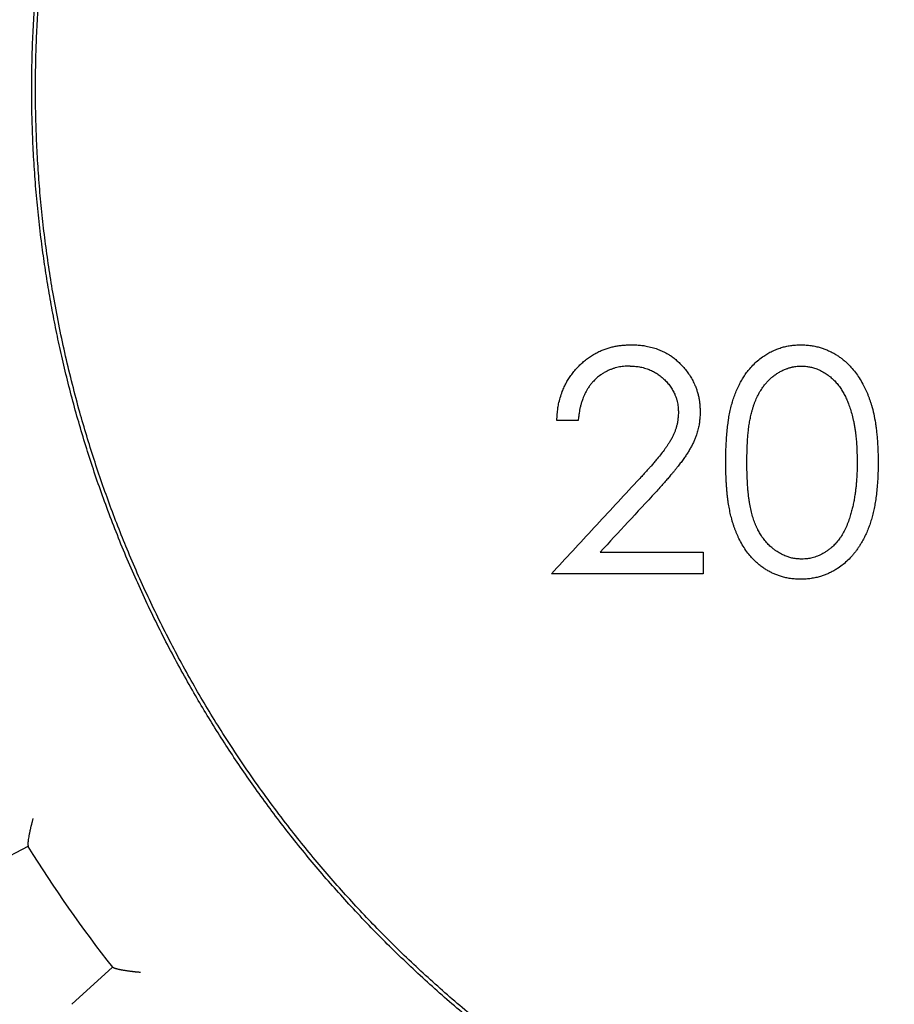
# Model space of a CAD drawing. Header units: millimetres. Extents: x 8 to 564, y 12 to 489.
# Tile 56 of 79: x 281 to 293, y 449 to 462. Entities that reach past the tile are written whole.
import ezdxf

# ---------------------------------------------------------------- set-up
doc = ezdxf.new("R2010")
doc.units = ezdxf.units.MM

msp = doc.modelspace()

# ---------------------------------------------------------------- linework, layer by layer
at = {"color": 7, "linetype": 'Continuous', "lineweight": 30}
for p, q in [((288.714, 457.15), (288.43, 457.15)), ((290.376, 455.398), (290.376, 455.111)), ((281.398, 451.483), (280.75, 451.142)), ((281.404, 451.489), (281.398, 451.483)), ((281.981, 449.386), (282.522, 449.878)), ((282.522, 449.878), (282.529, 449.881))]:
    msp.add_line(p, q, dxfattribs=at)
for radius, start, end in [(27.25, 91.5771, 88.4229), (18.996, 212.0445, 217.9555)]:
    msp.add_arc((297.5, 461.561), radius, start, end, dxfattribs=at)
for points, knots in [([(285.667, 450.718), (285.593, 450.8), (285.446, 450.962), (285.231, 451.212), (285.021, 451.466), (284.816, 451.724), (284.617, 451.987), (284.427, 452.248), (284.246, 452.508), (284.073, 452.766), (283.905, 453.028), (283.743, 453.292), (283.579, 453.571), (283.416, 453.862), (283.253, 454.168), (283.096, 454.478), (282.947, 454.791), (282.804, 455.106), (282.668, 455.425), (282.539, 455.747), (282.419, 456.066), (282.307, 456.382), (282.204, 456.695), (282.108, 457.01), (282.017, 457.327), (281.934, 457.646), (281.858, 457.96), (281.79, 458.269), (281.729, 458.574), (281.675, 458.88), (281.626, 459.187), (281.581, 459.506), (281.542, 459.838), (281.508, 460.183), (281.482, 460.529), (281.463, 460.875), (281.452, 461.222), (281.449, 461.568), (281.453, 461.915), (281.464, 462.256), (281.482, 462.591), (281.506, 462.919), (281.538, 463.247), (281.576, 463.574), (281.62, 463.901), (281.671, 464.22), (281.726, 464.532), (281.787, 464.837), (281.853, 465.14), (281.925, 465.442), (282.006, 465.754), (282.097, 466.077), (282.198, 466.408), (282.306, 466.738), (282.422, 467.064), (282.544, 467.389), (282.673, 467.71), (282.81, 468.029), (282.95, 468.34), (283.095, 468.642), (283.243, 468.936), (283.398, 469.227), (283.558, 469.515), (283.724, 469.8), (283.893, 470.075), (284.064, 470.342), (284.236, 470.601), (284.414, 470.855), (284.596, 471.107), (284.79, 471.364), (284.997, 471.627), (285.218, 471.895), (285.444, 472.158), (285.675, 472.416), (285.912, 472.669), (286.155, 472.916), (286.403, 473.159), (286.652, 473.392), (286.901, 473.616), (287.151, 473.831), (287.405, 474.04), (287.663, 474.245), (287.925, 474.444), (288.187, 474.634), (288.447, 474.816), (288.705, 474.988), (288.966, 475.156), (289.231, 475.319), (289.509, 475.482), (289.801, 475.646), (290.107, 475.809), (290.416, 475.965), (290.729, 476.115), (291.045, 476.258), (291.364, 476.394), (291.686, 476.523), (292.005, 476.643), (292.321, 476.754), (292.634, 476.857), (292.949, 476.954), (293.266, 477.044), (293.584, 477.128), (293.898, 477.203), (294.208, 477.271), (294.513, 477.332), (294.818, 477.387), (295.125, 477.436), (295.445, 477.48), (295.777, 477.52), (296.122, 477.553), (296.468, 477.579), (296.814, 477.598), (297.16, 477.609), (297.507, 477.613), (297.854, 477.609), (298.194, 477.598), (298.529, 477.58), (298.858, 477.555), (299.186, 477.524), (299.513, 477.486), (299.839, 477.441), (300.158, 477.391), (300.47, 477.335), (300.775, 477.275), (301.079, 477.208), (301.381, 477.136), (301.693, 477.055), (302.015, 476.965), (302.347, 476.863), (302.676, 476.755), (303.003, 476.64), (303.327, 476.518), (303.649, 476.388), (303.968, 476.252), (304.278, 476.111), (304.581, 475.966), (304.875, 475.818), (305.166, 475.664), (305.454, 475.503), (305.738, 475.337), (306.014, 475.169), (306.281, 474.998), (306.539, 474.825), (306.794, 474.648), (307.046, 474.466), (307.303, 474.271), (307.566, 474.064), (307.834, 473.844), (308.096, 473.618), (308.354, 473.386), (308.607, 473.149), (308.855, 472.906), (309.098, 472.659), (309.255, 472.489), (309.333, 472.405)], [0, 0, 0, 0, 0.006533, 0.013067, 0.0196, 0.026133, 0.032667, 0.0392, 0.04536, 0.05152, 0.05768, 0.06384, 0.07, 0.076875, 0.08375, 0.090625, 0.0975, 0.104375, 0.11125, 0.118125, 0.125, 0.131533, 0.138067, 0.1446, 0.151133, 0.157667, 0.1642, 0.17036, 0.17652, 0.18268, 0.18884, 0.195, 0.201875, 0.20875, 0.215625, 0.2225, 0.229375, 0.23625, 0.243125, 0.25, 0.256533, 0.263067, 0.2696, 0.276133, 0.282667, 0.2892, 0.29536, 0.30152, 0.30768, 0.31384, 0.32, 0.326875, 0.33375, 0.340625, 0.3475, 0.354375, 0.36125, 0.368125, 0.375, 0.381533, 0.388067, 0.3946, 0.401133, 0.407667, 0.4142, 0.42036, 0.42652, 0.43268, 0.43884, 0.445, 0.451875, 0.45875, 0.465625, 0.4725, 0.479375, 0.48625, 0.493125, 0.5, 0.506533, 0.513067, 0.5196, 0.526133, 0.532667, 0.5392, 0.54536, 0.55152, 0.55768, 0.56384, 0.57, 0.576875, 0.58375, 0.590625, 0.5975, 0.604375, 0.61125, 0.618125, 0.625, 0.631533, 0.638067, 0.6446, 0.651133, 0.657667, 0.6642, 0.67036, 0.67652, 0.68268, 0.68884, 0.695, 0.701875, 0.70875, 0.715625, 0.7225, 0.729375, 0.73625, 0.743125, 0.75, 0.756533, 0.763067, 0.7696, 0.776133, 0.782667, 0.7892, 0.79536, 0.80152, 0.80768, 0.81384, 0.82, 0.826875, 0.83375, 0.840625, 0.8475, 0.854375, 0.86125, 0.868125, 0.875, 0.881533, 0.888067, 0.8946, 0.901133, 0.907667, 0.9142, 0.92036, 0.92652, 0.93268, 0.93884, 0.945, 0.951875, 0.95875, 0.965625, 0.9725, 0.979375, 0.98625, 0.993125, 1, 1, 1, 1]), ([(286.186, 472.875), (286.264, 472.952), (286.42, 473.106), (286.659, 473.331), (286.903, 473.551), (287.151, 473.766), (287.404, 473.976), (287.676, 474.192), (287.969, 474.415), (288.283, 474.642), (288.602, 474.861), (288.914, 475.064), (289.22, 475.254), (289.518, 475.429), (289.819, 475.599), (290.124, 475.761), (290.432, 475.917), (290.744, 476.066), (291.059, 476.209), (291.371, 476.342), (291.681, 476.467), (291.988, 476.583), (292.298, 476.693), (292.61, 476.797), (292.923, 476.894), (293.258, 476.99), (293.613, 477.084), (293.99, 477.173), (294.368, 477.254), (294.735, 477.322), (295.09, 477.38), (295.432, 477.429), (295.775, 477.469), (296.119, 477.503), (296.464, 477.529), (296.809, 477.548), (297.154, 477.559), (297.494, 477.563), (297.828, 477.559), (298.157, 477.549), (298.485, 477.532), (298.812, 477.509), (299.139, 477.478), (299.485, 477.439), (299.849, 477.39), (300.231, 477.328), (300.612, 477.258), (300.977, 477.181), (301.327, 477.098), (301.662, 477.012), (301.994, 476.919), (302.325, 476.818), (302.653, 476.71), (302.979, 476.595), (303.303, 476.473), (303.618, 476.347), (303.925, 476.216), (304.225, 476.081), (304.521, 475.94), (304.815, 475.793), (305.106, 475.639), (305.41, 475.471), (305.728, 475.286), (306.057, 475.083), (306.382, 474.872), (306.69, 474.661), (306.981, 474.451), (307.258, 474.243), (307.529, 474.03), (307.796, 473.81), (308.058, 473.585), (308.315, 473.354), (308.568, 473.118), (308.81, 472.88), (309.044, 472.641), (309.269, 472.402), (309.489, 472.158), (309.704, 471.91), (309.914, 471.657), (310.131, 471.385), (310.353, 471.093), (310.58, 470.779), (310.799, 470.46), (311.003, 470.147), (311.192, 469.842), (311.368, 469.544), (311.537, 469.243), (311.7, 468.938), (311.856, 468.629), (312.005, 468.318), (312.148, 468.003), (312.281, 467.69), (312.406, 467.38), (312.522, 467.073), (312.632, 466.764), (312.735, 466.452), (312.833, 466.138), (312.929, 465.804), (313.022, 465.448), (313.112, 465.072), (313.192, 464.693), (313.261, 464.326), (313.319, 463.971), (313.367, 463.629), (313.408, 463.286), (313.442, 462.942), (313.468, 462.598), (313.486, 462.252), (313.498, 461.907), (313.501, 461.567), (313.498, 461.233), (313.488, 460.905), (313.471, 460.577), (313.447, 460.249), (313.417, 459.922), (313.378, 459.576), (313.328, 459.212), (313.267, 458.83), (313.196, 458.45), (313.119, 458.084), (313.037, 457.734), (312.951, 457.4), (312.857, 457.067), (312.756, 456.736), (312.649, 456.408), (312.534, 456.082), (312.412, 455.759), (312.285, 455.443), (312.154, 455.136), (312.019, 454.837), (311.878, 454.54), (311.731, 454.246), (311.578, 453.956), (311.409, 453.651), (311.224, 453.334), (311.021, 453.004), (310.81, 452.68), (310.599, 452.372), (310.39, 452.08), (310.182, 451.804), (309.968, 451.532), (309.749, 451.265), (309.523, 451.003), (309.293, 450.746), (309.057, 450.494), (308.895, 450.33), (308.814, 450.248)], [0, 0, 0, 0, 0.006533, 0.013067, 0.0196, 0.026133, 0.032667, 0.0392, 0.0469, 0.0546, 0.0623, 0.07, 0.076875, 0.08375, 0.090625, 0.0975, 0.104375, 0.11125, 0.118125, 0.125, 0.131533, 0.138067, 0.1446, 0.151133, 0.157667, 0.1642, 0.1719, 0.1796, 0.1873, 0.195, 0.201875, 0.20875, 0.215625, 0.2225, 0.229375, 0.23625, 0.243125, 0.25, 0.256533, 0.263067, 0.2696, 0.276133, 0.282667, 0.2892, 0.2969, 0.3046, 0.3123, 0.32, 0.326875, 0.33375, 0.340625, 0.3475, 0.354375, 0.36125, 0.368125, 0.375, 0.381533, 0.388067, 0.3946, 0.401133, 0.407667, 0.4142, 0.4219, 0.4296, 0.4373, 0.445, 0.451875, 0.45875, 0.465625, 0.4725, 0.479375, 0.48625, 0.493125, 0.5, 0.506533, 0.513067, 0.5196, 0.526133, 0.532667, 0.5392, 0.5469, 0.5546, 0.5623, 0.57, 0.576875, 0.58375, 0.590625, 0.5975, 0.604375, 0.61125, 0.618125, 0.625, 0.631533, 0.638067, 0.6446, 0.651133, 0.657667, 0.6642, 0.6719, 0.6796, 0.6873, 0.695, 0.701875, 0.70875, 0.715625, 0.7225, 0.729375, 0.73625, 0.743125, 0.75, 0.756533, 0.763067, 0.7696, 0.776133, 0.782667, 0.7892, 0.7969, 0.8046, 0.8123, 0.82, 0.826875, 0.83375, 0.840625, 0.8475, 0.854375, 0.86125, 0.868125, 0.875, 0.881533, 0.888067, 0.8946, 0.901133, 0.907667, 0.9142, 0.9219, 0.9296, 0.9373, 0.945, 0.951875, 0.95875, 0.965625, 0.9725, 0.979375, 0.98625, 0.993125, 1, 1, 1, 1]), ([(308.814, 450.248), (308.736, 450.171), (308.58, 450.017), (308.341, 449.792), (308.097, 449.572), (307.849, 449.357), (307.596, 449.147), (307.324, 448.931), (307.031, 448.708), (306.717, 448.481), (306.398, 448.262), (306.086, 448.058), (305.78, 447.869), (305.482, 447.694), (305.181, 447.524), (304.876, 447.362), (304.568, 447.206), (304.256, 447.056), (303.941, 446.914), (303.629, 446.78), (303.319, 446.656), (303.012, 446.54), (302.702, 446.43), (302.39, 446.326), (302.077, 446.229), (301.742, 446.133), (301.387, 446.039), (301.01, 445.95), (300.632, 445.869), (300.265, 445.801), (299.91, 445.743), (299.568, 445.694), (299.225, 445.653), (298.881, 445.62), (298.536, 445.594), (298.191, 445.575), (297.846, 445.564), (297.506, 445.56), (297.172, 445.564), (296.843, 445.574), (296.515, 445.591), (296.188, 445.614), (295.861, 445.645), (295.515, 445.684), (295.151, 445.733), (294.769, 445.795), (294.388, 445.865), (294.023, 445.942), (293.673, 446.025), (293.338, 446.111), (293.006, 446.204), (292.675, 446.305), (292.347, 446.413), (292.021, 446.528), (291.697, 446.649), (291.382, 446.776), (291.075, 446.907), (290.775, 447.042), (290.479, 447.183), (290.185, 447.33), (289.894, 447.483), (289.59, 447.652), (289.272, 447.837), (288.943, 448.04), (288.618, 448.251), (288.31, 448.462), (288.019, 448.672), (287.742, 448.88), (287.471, 449.093), (287.204, 449.313), (286.942, 449.538), (286.685, 449.769), (286.432, 450.005), (286.19, 450.243), (285.956, 450.482), (285.731, 450.721), (285.511, 450.965), (285.296, 451.213), (285.086, 451.466), (284.869, 451.738), (284.647, 452.03), (284.42, 452.344), (284.201, 452.663), (283.997, 452.976), (283.808, 453.281), (283.632, 453.579), (283.463, 453.88), (283.3, 454.185), (283.144, 454.494), (282.995, 454.805), (282.852, 455.12), (282.719, 455.433), (282.594, 455.743), (282.478, 456.05), (282.368, 456.359), (282.265, 456.671), (282.167, 456.985), (282.071, 457.319), (281.978, 457.675), (281.888, 458.051), (281.808, 458.43), (281.739, 458.797), (281.681, 459.151), (281.633, 459.494), (281.592, 459.837), (281.558, 460.181), (281.532, 460.525), (281.514, 460.87), (281.502, 461.216), (281.499, 461.556), (281.502, 461.89), (281.512, 462.218), (281.529, 462.546), (281.553, 462.874), (281.583, 463.201), (281.622, 463.546), (281.672, 463.911), (281.733, 464.293), (281.804, 464.673), (281.881, 465.039), (281.963, 465.388), (282.049, 465.723), (282.143, 466.056), (282.244, 466.386), (282.351, 466.715), (282.466, 467.041), (282.588, 467.364), (282.715, 467.68), (282.846, 467.987), (282.981, 468.286), (283.122, 468.583), (283.269, 468.877), (283.422, 469.167), (283.591, 469.471), (283.776, 469.789), (283.979, 470.119), (284.19, 470.443), (284.401, 470.751), (284.61, 471.043), (284.818, 471.319), (285.032, 471.591), (285.251, 471.858), (285.477, 472.12), (285.707, 472.377), (285.943, 472.629), (286.105, 472.793), (286.186, 472.875)], [0, 0, 0, 0, 0.006533, 0.013067, 0.0196, 0.026133, 0.032667, 0.0392, 0.0469, 0.0546, 0.0623, 0.07, 0.076875, 0.08375, 0.090625, 0.0975, 0.104375, 0.11125, 0.118125, 0.125, 0.131533, 0.138067, 0.1446, 0.151133, 0.157667, 0.1642, 0.1719, 0.1796, 0.1873, 0.195, 0.201875, 0.20875, 0.215625, 0.2225, 0.229375, 0.23625, 0.243125, 0.25, 0.256533, 0.263067, 0.2696, 0.276133, 0.282667, 0.2892, 0.2969, 0.3046, 0.3123, 0.32, 0.326875, 0.33375, 0.340625, 0.3475, 0.354375, 0.36125, 0.368125, 0.375, 0.381533, 0.388067, 0.3946, 0.401133, 0.407667, 0.4142, 0.4219, 0.4296, 0.4373, 0.445, 0.451875, 0.45875, 0.465625, 0.4725, 0.479375, 0.48625, 0.493125, 0.5, 0.506533, 0.513067, 0.5196, 0.526133, 0.532667, 0.5392, 0.5469, 0.5546, 0.5623, 0.57, 0.576875, 0.58375, 0.590625, 0.5975, 0.604375, 0.61125, 0.618125, 0.625, 0.631533, 0.638067, 0.6446, 0.651133, 0.657667, 0.6642, 0.6719, 0.6796, 0.6873, 0.695, 0.701875, 0.70875, 0.715625, 0.7225, 0.729375, 0.73625, 0.743125, 0.75, 0.756533, 0.763067, 0.7696, 0.776133, 0.782667, 0.7892, 0.7969, 0.8046, 0.8123, 0.82, 0.826875, 0.83375, 0.840625, 0.8475, 0.854375, 0.86125, 0.868125, 0.875, 0.881533, 0.888067, 0.8946, 0.901133, 0.907667, 0.9142, 0.9219, 0.9296, 0.9373, 0.945, 0.951875, 0.95875, 0.965625, 0.9725, 0.979375, 0.98625, 0.993125, 1, 1, 1, 1]), ([(309.333, 472.405), (309.407, 472.323), (309.554, 472.16), (309.769, 471.911), (309.979, 471.657), (310.184, 471.398), (310.383, 471.136), (310.573, 470.875), (310.754, 470.615), (310.927, 470.357), (311.095, 470.095), (311.257, 469.83), (311.421, 469.552), (311.584, 469.26), (311.747, 468.954), (311.904, 468.645), (312.053, 468.332), (312.196, 468.016), (312.332, 467.698), (312.461, 467.376), (312.581, 467.057), (312.693, 466.741), (312.796, 466.428), (312.892, 466.113), (312.983, 465.796), (313.066, 465.477), (313.142, 465.163), (313.21, 464.853), (313.271, 464.549), (313.325, 464.243), (313.374, 463.936), (313.419, 463.617), (313.458, 463.285), (313.492, 462.939), (313.518, 462.594), (313.537, 462.248), (313.548, 461.901), (313.551, 461.554), (313.547, 461.208), (313.536, 460.867), (313.518, 460.532), (313.494, 460.204), (313.462, 459.876), (313.424, 459.549), (313.38, 459.222), (313.329, 458.903), (313.274, 458.591), (313.213, 458.286), (313.147, 457.983), (313.075, 457.681), (312.994, 457.368), (312.903, 457.046), (312.802, 456.715), (312.694, 456.385), (312.578, 456.058), (312.456, 455.734), (312.327, 455.412), (312.19, 455.094), (312.05, 454.783), (311.905, 454.481), (311.757, 454.187), (311.602, 453.896), (311.442, 453.608), (311.276, 453.323), (311.107, 453.048), (310.936, 452.781), (310.764, 452.522), (310.586, 452.267), (310.404, 452.016), (310.21, 451.758), (310.003, 451.495), (309.782, 451.228), (309.556, 450.965), (309.325, 450.707), (309.088, 450.454), (308.845, 450.207), (308.597, 449.964), (308.348, 449.731), (308.099, 449.507), (307.849, 449.292), (307.595, 449.082), (307.337, 448.878), (307.075, 448.679), (306.813, 448.489), (306.553, 448.307), (306.295, 448.135), (306.034, 447.967), (305.769, 447.804), (305.491, 447.641), (305.199, 447.477), (304.893, 447.314), (304.584, 447.158), (304.271, 447.008), (303.955, 446.865), (303.636, 446.729), (303.314, 446.6), (302.995, 446.48), (302.679, 446.369), (302.366, 446.266), (302.051, 446.169), (301.734, 446.079), (301.416, 445.995), (301.102, 445.92), (300.792, 445.852), (300.487, 445.791), (300.182, 445.736), (299.875, 445.687), (299.555, 445.642), (299.223, 445.603), (298.878, 445.569), (298.532, 445.543), (298.186, 445.525), (297.84, 445.514), (297.493, 445.51), (297.146, 445.514), (296.806, 445.525), (296.471, 445.543), (296.142, 445.568), (295.814, 445.599), (295.487, 445.637), (295.161, 445.682), (294.842, 445.732), (294.53, 445.788), (294.225, 445.848), (293.921, 445.914), (293.619, 445.987), (293.307, 446.068), (292.985, 446.158), (292.653, 446.259), (292.324, 446.368), (291.997, 446.483), (291.673, 446.605), (291.351, 446.735), (291.032, 446.871), (290.722, 447.012), (290.419, 447.156), (290.125, 447.305), (289.834, 447.459), (289.546, 447.619), (289.262, 447.786), (288.986, 447.954), (288.719, 448.125), (288.461, 448.298), (288.206, 448.475), (287.954, 448.657), (287.697, 448.852), (287.434, 449.059), (287.166, 449.279), (286.904, 449.505), (286.646, 449.737), (286.393, 449.974), (286.145, 450.217), (285.902, 450.464), (285.745, 450.634), (285.667, 450.718)], [0, 0, 0, 0, 0.006533, 0.013067, 0.0196, 0.026133, 0.032667, 0.0392, 0.04536, 0.05152, 0.05768, 0.06384, 0.07, 0.076875, 0.08375, 0.090625, 0.0975, 0.104375, 0.11125, 0.118125, 0.125, 0.131533, 0.138067, 0.1446, 0.151133, 0.157667, 0.1642, 0.17036, 0.17652, 0.18268, 0.18884, 0.195, 0.201875, 0.20875, 0.215625, 0.2225, 0.229375, 0.23625, 0.243125, 0.25, 0.256533, 0.263067, 0.2696, 0.276133, 0.282667, 0.2892, 0.29536, 0.30152, 0.30768, 0.31384, 0.32, 0.326875, 0.33375, 0.340625, 0.3475, 0.354375, 0.36125, 0.368125, 0.375, 0.381533, 0.388067, 0.3946, 0.401133, 0.407667, 0.4142, 0.42036, 0.42652, 0.43268, 0.43884, 0.445, 0.451875, 0.45875, 0.465625, 0.4725, 0.479375, 0.48625, 0.493125, 0.5, 0.506533, 0.513067, 0.5196, 0.526133, 0.532667, 0.5392, 0.54536, 0.55152, 0.55768, 0.56384, 0.57, 0.576875, 0.58375, 0.590625, 0.5975, 0.604375, 0.61125, 0.618125, 0.625, 0.631533, 0.638067, 0.6446, 0.651133, 0.657667, 0.6642, 0.67036, 0.67652, 0.68268, 0.68884, 0.695, 0.701875, 0.70875, 0.715625, 0.7225, 0.729375, 0.73625, 0.743125, 0.75, 0.756533, 0.763067, 0.7696, 0.776133, 0.782667, 0.7892, 0.79536, 0.80152, 0.80768, 0.81384, 0.82, 0.826875, 0.83375, 0.840625, 0.8475, 0.854375, 0.86125, 0.868125, 0.875, 0.881533, 0.888067, 0.8946, 0.901133, 0.907667, 0.9142, 0.92036, 0.92652, 0.93268, 0.93884, 0.945, 0.951875, 0.95875, 0.965625, 0.9725, 0.979375, 0.98625, 0.993125, 1, 1, 1, 1]), ([(288.43, 457.15), (288.43, 457.165), (288.432, 457.193), (288.435, 457.234), (288.439, 457.271), (288.443, 457.305), (288.447, 457.337), (288.457, 457.386), (288.474, 457.452), (288.499, 457.528), (288.527, 457.595), (288.556, 457.653), (288.59, 457.709), (288.627, 457.762), (288.668, 457.814), (288.713, 457.864), (288.761, 457.91), (288.811, 457.953), (288.864, 457.992), (288.919, 458.027), (288.975, 458.058), (289.031, 458.083), (289.086, 458.104), (289.139, 458.12), (289.192, 458.133), (289.245, 458.143), (289.299, 458.149), (289.357, 458.154), (289.397, 458.155), (289.419, 458.156)], [0, 0, 0, 0, 0.028187, 0.054112, 0.077784, 0.099215, 0.118422, 0.139478, 0.193965, 0.249473, 0.29092, 0.332198, 0.373501, 0.415026, 0.456964, 0.499502, 0.542399, 0.584553, 0.626149, 0.667378, 0.708438, 0.749528, 0.784437, 0.819837, 0.855861, 0.889152, 0.9221, 0.95903, 1, 1, 1, 1]), ([(289.419, 458.156), (289.432, 458.155), (289.456, 458.155), (289.492, 458.153), (289.526, 458.151), (289.557, 458.148), (289.587, 458.144), (289.633, 458.136), (289.694, 458.122), (289.758, 458.102), (289.809, 458.082), (289.85, 458.063), (289.89, 458.042), (289.932, 458.017), (289.976, 457.986), (290.023, 457.949), (290.069, 457.905), (290.116, 457.855), (290.162, 457.799), (290.202, 457.74), (290.237, 457.68), (290.264, 457.622), (290.285, 457.569), (290.301, 457.521), (290.313, 457.471), (290.323, 457.421), (290.329, 457.372), (290.333, 457.32), (290.334, 457.286), (290.335, 457.268)], [0, 0, 0, 0, 0.027009, 0.05227, 0.075796, 0.097601, 0.117705, 0.140451, 0.196559, 0.2491, 0.281088, 0.312695, 0.344008, 0.375116, 0.416427, 0.457754, 0.499315, 0.551104, 0.601701, 0.651391, 0.700477, 0.74927, 0.784809, 0.820354, 0.85604, 0.892001, 0.927029, 0.961797, 1, 1, 1, 1]), ([(290.674, 456.595), (290.675, 456.635), (290.676, 456.711), (290.68, 456.821), (290.686, 456.924), (290.694, 457.021), (290.703, 457.097), (290.711, 457.155), (290.718, 457.198), (290.726, 457.239), (290.734, 457.28), (290.743, 457.319), (290.753, 457.357), (290.767, 457.407), (290.787, 457.468), (290.815, 457.539), (290.846, 457.608), (290.88, 457.672), (290.915, 457.731), (290.952, 457.786), (290.997, 457.843), (291.05, 457.9), (291.112, 457.957), (291.174, 458.003), (291.234, 458.041), (291.292, 458.071), (291.352, 458.097), (291.412, 458.118), (291.473, 458.135), (291.536, 458.146), (291.603, 458.153), (291.649, 458.155), (291.672, 458.156)], [0, 0, 0, 0, 0.056399, 0.109427, 0.15911, 0.20548, 0.248577, 0.269654, 0.290279, 0.310457, 0.330198, 0.349509, 0.3684, 0.387603, 0.423651, 0.460504, 0.498277, 0.531982, 0.564756, 0.596713, 0.627977, 0.668808, 0.708974, 0.748825, 0.780462, 0.811748, 0.842854, 0.873954, 0.903349, 0.934049, 0.966218, 1, 1, 1, 1]), ([(291.672, 458.156), (291.696, 458.155), (291.742, 458.153), (291.809, 458.146), (291.872, 458.135), (291.929, 458.12), (291.981, 458.103), (292.03, 458.083), (292.077, 458.061), (292.124, 458.036), (292.168, 458.008), (292.209, 457.979), (292.248, 457.948), (292.286, 457.915), (292.322, 457.879), (292.365, 457.832), (292.413, 457.771), (292.463, 457.695), (292.5, 457.63), (292.526, 457.578), (292.543, 457.542), (292.558, 457.506), (292.573, 457.468), (292.587, 457.43), (292.6, 457.391), (292.62, 457.327), (292.644, 457.235), (292.66, 457.146), (292.67, 457.085), (292.674, 457.054), (292.678, 457.022), (292.681, 456.988), (292.685, 456.954), (292.688, 456.919), (292.691, 456.884), (292.694, 456.833), (292.697, 456.766), (292.7, 456.682), (292.701, 456.625), (292.701, 456.595)], [0, 0, 0, 0, 0.033741, 0.065768, 0.096216, 0.125244, 0.150273, 0.175234, 0.200213, 0.225298, 0.250574, 0.274192, 0.297947, 0.321915, 0.346168, 0.370778, 0.412761, 0.456215, 0.501402, 0.519995, 0.538777, 0.557762, 0.576966, 0.596404, 0.616089, 0.636037, 0.692335, 0.750962, 0.765621, 0.780688, 0.796167, 0.812059, 0.828366, 0.845092, 0.862238, 0.879807, 0.917992, 0.958052, 1, 1, 1, 1]), ([(289.403, 457.873), (289.388, 457.872), (289.359, 457.872), (289.318, 457.869), (289.281, 457.864), (289.244, 457.857), (289.206, 457.848), (289.169, 457.836), (289.13, 457.821), (289.09, 457.802), (289.05, 457.78), (289.006, 457.751), (288.957, 457.712), (288.913, 457.668), (288.878, 457.626), (288.851, 457.59), (288.823, 457.544), (288.794, 457.489), (288.771, 457.43), (288.754, 457.378), (288.742, 457.334), (288.733, 457.291), (288.726, 457.249), (288.72, 457.202), (288.716, 457.169), (288.714, 457.15)], [0, 0, 0, 0, 0.040933, 0.077637, 0.110186, 0.14291, 0.17873, 0.214479, 0.250281, 0.29116, 0.332022, 0.373099, 0.435604, 0.499858, 0.54085, 0.581855, 0.623069, 0.685689, 0.749841, 0.792043, 0.83355, 0.874452, 0.908534, 0.950371, 1, 1, 1, 1]), ([(289.403, 457.873), (289.416, 457.872), (289.442, 457.872), (289.478, 457.869), (289.512, 457.866), (289.545, 457.86), (289.578, 457.852), (289.612, 457.842), (289.653, 457.828), (289.7, 457.807), (289.754, 457.777), (289.804, 457.741), (289.853, 457.7), (289.897, 457.655), (289.93, 457.614), (289.953, 457.58), (289.969, 457.554), (289.984, 457.528), (289.998, 457.497), (290.012, 457.462), (290.025, 457.423), (290.035, 457.385), (290.041, 457.347), (290.044, 457.306), (290.045, 457.277), (290.046, 457.261)], [0, 0, 0, 0, 0.041399, 0.078346, 0.110899, 0.14358, 0.179397, 0.214985, 0.250448, 0.311377, 0.372937, 0.435741, 0.500368, 0.565381, 0.628272, 0.659125, 0.689686, 0.72004, 0.750274, 0.793153, 0.834795, 0.875417, 0.910656, 0.952141, 1, 1, 1, 1]), ([(290.956, 456.589), (290.956, 456.622), (290.957, 456.686), (290.959, 456.777), (290.963, 456.849), (290.966, 456.903), (290.969, 456.939), (290.972, 456.975), (290.976, 457.015), (290.982, 457.067), (290.992, 457.129), (291.005, 457.198), (291.017, 457.25), (291.027, 457.286), (291.033, 457.306), (291.039, 457.326), (291.045, 457.346), (291.052, 457.365), (291.059, 457.384), (291.073, 457.42), (291.095, 457.47), (291.129, 457.533), (291.164, 457.587), (291.198, 457.632), (291.231, 457.669), (291.266, 457.703), (291.303, 457.736), (291.344, 457.766), (291.388, 457.793), (291.434, 457.817), (291.471, 457.833), (291.498, 457.842), (291.515, 457.848), (291.531, 457.853), (291.548, 457.857), (291.564, 457.861), (291.583, 457.865), (291.609, 457.868), (291.643, 457.871), (291.668, 457.872), (291.682, 457.873)], [0, 0, 0, 0, 0.059564, 0.115259, 0.167104, 0.190217, 0.212481, 0.2339, 0.256251, 0.284164, 0.328935, 0.371576, 0.41216, 0.42538, 0.438379, 0.451162, 0.463733, 0.476096, 0.488256, 0.500217, 0.545386, 0.588778, 0.630658, 0.661257, 0.691306, 0.720948, 0.750331, 0.781798, 0.813001, 0.844129, 0.875372, 0.886348, 0.897072, 0.907553, 0.917801, 0.927828, 0.937645, 0.953801, 0.974576, 1, 1, 1, 1]), ([(291.682, 457.873), (291.695, 457.872), (291.718, 457.871), (291.749, 457.868), (291.776, 457.865), (291.802, 457.86), (291.829, 457.854), (291.857, 457.845), (291.887, 457.834), (291.918, 457.821), (291.95, 457.805), (291.98, 457.789), (292.01, 457.77), (292.038, 457.75), (292.073, 457.723), (292.113, 457.687), (292.156, 457.639), (292.188, 457.597), (292.212, 457.561), (292.228, 457.536), (292.243, 457.509), (292.258, 457.481), (292.272, 457.452), (292.286, 457.422), (292.305, 457.377), (292.327, 457.316), (292.351, 457.238), (292.369, 457.166), (292.381, 457.104), (292.39, 457.051), (292.398, 457.001), (292.405, 456.941), (292.412, 456.871), (292.417, 456.783), (292.421, 456.688), (292.422, 456.623), (292.423, 456.589)], [0, 0, 0, 0, 0.022537, 0.041636, 0.057318, 0.072217, 0.089511, 0.107699, 0.126831, 0.147915, 0.16893, 0.189934, 0.210986, 0.232142, 0.25346, 0.291115, 0.33004, 0.370583, 0.388536, 0.406866, 0.425593, 0.444736, 0.464314, 0.484344, 0.504842, 0.552703, 0.602506, 0.654417, 0.686056, 0.718505, 0.75179, 0.778203, 0.827922, 0.881436, 0.938784, 1, 1, 1, 1]), ([(290.046, 457.261), (290.046, 457.248), (290.045, 457.224), (290.042, 457.191), (290.039, 457.161), (290.035, 457.133), (290.03, 457.109), (290.025, 457.087), (290.02, 457.067), (290.014, 457.047), (290.008, 457.028), (290.001, 457.009), (289.992, 456.983), (289.977, 456.95), (289.956, 456.909), (289.937, 456.876), (289.921, 456.851), (289.911, 456.836), (289.901, 456.82), (289.89, 456.804), (289.878, 456.788), (289.867, 456.771), (289.843, 456.738), (289.805, 456.689), (289.764, 456.639), (289.733, 456.602), (289.714, 456.58), (289.696, 456.559), (289.679, 456.54), (289.658, 456.516), (289.629, 456.484), (289.59, 456.441), (289.544, 456.391), (289.511, 456.356), (289.494, 456.337)], [0, 0, 0, 0, 0.034002, 0.064599, 0.091816, 0.115688, 0.140677, 0.159052, 0.177443, 0.195864, 0.214327, 0.232845, 0.251431, 0.289331, 0.330985, 0.376533, 0.392767, 0.409459, 0.426611, 0.444227, 0.462308, 0.480858, 0.499878, 0.572252, 0.65011, 0.675722, 0.701882, 0.728591, 0.753455, 0.770918, 0.815851, 0.869008, 0.93039, 1, 1, 1, 1]), ([(290.335, 457.268), (290.335, 457.255), (290.334, 457.232), (290.332, 457.199), (290.33, 457.169), (290.327, 457.142), (290.324, 457.117), (290.318, 457.078), (290.306, 457.025), (290.289, 456.965), (290.27, 456.912), (290.25, 456.867), (290.228, 456.82), (290.202, 456.774), (290.174, 456.726), (290.148, 456.687), (290.126, 456.655), (290.108, 456.63), (290.09, 456.605), (290.071, 456.579), (290.051, 456.553), (290.029, 456.525), (290.005, 456.495), (289.979, 456.463), (289.955, 456.434), (289.927, 456.401), (289.892, 456.361), (289.847, 456.31), (289.797, 456.254), (289.762, 456.215), (289.744, 456.195)], [0, 0, 0, 0, 0.029149, 0.055632, 0.079455, 0.100628, 0.119162, 0.139787, 0.194168, 0.249881, 0.28807, 0.327521, 0.368337, 0.410614, 0.454435, 0.499878, 0.523613, 0.547891, 0.572716, 0.598091, 0.624019, 0.650502, 0.682431, 0.71514, 0.748632, 0.773118, 0.820962, 0.874721, 0.9344, 1, 1, 1, 1]), ([(291.672, 455.037), (291.649, 455.037), (291.603, 455.039), (291.537, 455.046), (291.474, 455.057), (291.418, 455.072), (291.366, 455.09), (291.317, 455.109), (291.271, 455.132), (291.225, 455.157), (291.178, 455.186), (291.131, 455.221), (291.083, 455.261), (291.038, 455.305), (290.991, 455.358), (290.942, 455.422), (290.893, 455.498), (290.858, 455.563), (290.834, 455.614), (290.819, 455.649), (290.804, 455.685), (290.79, 455.722), (290.778, 455.76), (290.765, 455.799), (290.751, 455.851), (290.735, 455.916), (290.719, 455.995), (290.709, 456.057), (290.703, 456.1), (290.7, 456.123), (290.697, 456.147), (290.695, 456.171), (290.692, 456.196), (290.689, 456.233), (290.685, 456.283), (290.68, 456.364), (290.676, 456.469), (290.675, 456.552), (290.674, 456.595)], [0, 0, 0, 0, 0.033926, 0.065998, 0.096351, 0.125145, 0.15027, 0.175241, 0.200146, 0.225075, 0.250117, 0.279707, 0.309498, 0.339642, 0.370286, 0.412158, 0.455475, 0.500515, 0.518523, 0.536826, 0.55544, 0.57438, 0.593661, 0.613296, 0.6333, 0.670968, 0.709986, 0.750417, 0.761393, 0.772592, 0.784015, 0.795665, 0.80754, 0.819644, 0.849076, 0.879785, 0.937823, 1, 1, 1, 1]), ([(291.682, 455.305), (291.672, 455.306), (291.651, 455.307), (291.623, 455.309), (291.599, 455.312), (291.576, 455.315), (291.553, 455.32), (291.528, 455.326), (291.503, 455.334), (291.476, 455.344), (291.447, 455.356), (291.417, 455.371), (291.387, 455.387), (291.357, 455.406), (291.328, 455.426), (291.291, 455.453), (291.25, 455.49), (291.205, 455.538), (291.166, 455.589), (291.132, 455.641), (291.11, 455.68), (291.096, 455.708), (291.089, 455.723), (291.082, 455.738), (291.075, 455.753), (291.069, 455.769), (291.055, 455.802), (291.036, 455.856), (291.015, 455.933), (291.001, 456.001), (290.991, 456.057), (290.984, 456.101), (290.978, 456.145), (290.974, 456.187), (290.969, 456.24), (290.964, 456.308), (290.96, 456.396), (290.957, 456.491), (290.956, 456.556), (290.956, 456.589)], [0, 0, 0, 0, 0.019804, 0.036976, 0.051526, 0.063468, 0.078905, 0.094574, 0.110515, 0.126767, 0.146935, 0.167375, 0.188143, 0.209292, 0.230873, 0.252933, 0.291794, 0.331443, 0.372252, 0.407682, 0.444356, 0.454189, 0.464121, 0.474155, 0.484294, 0.494541, 0.504897, 0.549637, 0.597954, 0.65005, 0.67597, 0.70278, 0.730493, 0.75728, 0.778273, 0.827902, 0.881383, 0.938742, 1, 1, 1, 1]), ([(292.701, 456.595), (292.701, 456.556), (292.7, 456.48), (292.695, 456.369), (292.688, 456.266), (292.678, 456.169), (292.668, 456.094), (292.659, 456.038), (292.652, 455.999), (292.644, 455.961), (292.635, 455.924), (292.626, 455.887), (292.616, 455.851), (292.606, 455.816), (292.591, 455.769), (292.57, 455.711), (292.542, 455.644), (292.514, 455.587), (292.487, 455.538), (292.464, 455.498), (292.439, 455.459), (292.413, 455.422), (292.386, 455.387), (292.35, 455.343), (292.301, 455.291), (292.238, 455.235), (292.179, 455.192), (292.125, 455.158), (292.079, 455.133), (292.031, 455.11), (291.983, 455.091), (291.931, 455.073), (291.873, 455.058), (291.809, 455.047), (291.742, 455.039), (291.696, 455.037), (291.672, 455.037)], [0, 0, 0, 0, 0.056095, 0.108898, 0.158442, 0.20477, 0.24793, 0.266982, 0.285763, 0.304279, 0.322539, 0.34055, 0.35832, 0.375857, 0.393171, 0.428761, 0.463499, 0.49748, 0.520223, 0.542517, 0.564393, 0.585881, 0.607014, 0.627828, 0.668636, 0.708622, 0.748117, 0.773757, 0.799032, 0.824025, 0.848822, 0.873511, 0.903128, 0.933978, 0.966222, 1, 1, 1, 1]), ([(292.423, 456.589), (292.422, 456.566), (292.422, 456.521), (292.42, 456.455), (292.416, 456.391), (292.412, 456.33), (292.407, 456.272), (292.4, 456.214), (292.391, 456.152), (292.381, 456.087), (292.368, 456.023), (292.353, 455.96), (292.334, 455.895), (292.32, 455.85), (292.312, 455.826)], [0, 0, 0, 0, 0.08948, 0.175311, 0.257519, 0.336131, 0.411182, 0.482707, 0.56391, 0.653149, 0.737184, 0.816493, 0.903718, 1, 1, 1, 1]), ([(292.312, 455.826), (292.303, 455.8), (292.284, 455.75), (292.251, 455.68), (292.22, 455.625), (292.193, 455.585), (292.172, 455.557), (292.151, 455.53), (292.129, 455.505), (292.106, 455.482), (292.079, 455.457), (292.047, 455.432), (292.011, 455.406), (291.974, 455.383), (291.935, 455.363), (291.897, 455.347), (291.86, 455.333), (291.825, 455.323), (291.793, 455.315), (291.76, 455.311), (291.724, 455.307), (291.697, 455.306), (291.682, 455.305)], [0, 0, 0, 0, 0.094007, 0.183039, 0.267589, 0.30837, 0.348254, 0.387326, 0.425678, 0.463406, 0.500612, 0.551295, 0.601459, 0.651326, 0.70112, 0.751068, 0.794478, 0.835815, 0.875252, 0.907775, 0.949333, 1, 1, 1, 1]), ([(290.376, 455.111), (290.152, 455.111), (289.703, 455.111), (289.031, 455.111), (288.583, 455.111), (288.359, 455.111)], [0, 0, 0, 0, 0.333336, 0.666664, 1, 1, 1, 1]), ([(281.465, 451.855), (281.465, 451.855), (281.465, 451.855), (281.465, 451.852), (281.463, 451.845), (281.461, 451.835), (281.458, 451.824), (281.455, 451.814), (281.452, 451.804), (281.449, 451.793), (281.446, 451.78), (281.443, 451.767), (281.439, 451.753), (281.435, 451.737), (281.432, 451.721), (281.428, 451.703), (281.424, 451.687), (281.421, 451.672), (281.418, 451.657), (281.415, 451.644), (281.411, 451.622), (281.406, 451.594), (281.402, 451.562), (281.399, 451.538), (281.398, 451.521), (281.398, 451.509), (281.399, 451.499), (281.401, 451.496), (281.401, 451.494)], [0, 0, 0, 0, 0.000868, 0.002168, 0.019323, 0.039747, 0.067377, 0.086405, 0.107789, 0.131533, 0.157636, 0.186101, 0.21693, 0.250123, 0.289831, 0.328207, 0.365253, 0.400972, 0.435367, 0.468441, 0.5002, 0.596889, 0.687688, 0.772928, 0.833477, 0.891339, 0.946755, 1, 1, 1, 1]), ([(281.401, 451.494), (281.402, 451.493), (281.403, 451.49), (281.404, 451.489), (281.404, 451.489)], [0, 0, 0, 0, 0.497389, 1, 1, 1, 1]), ([(282.529, 449.881), (282.53, 449.881), (282.53, 449.88), (282.533, 449.878), (282.534, 449.877)], [0, 0, 0, 0, 0.505042, 1, 1, 1, 1]), ([(282.534, 449.877), (282.535, 449.876), (282.538, 449.873), (282.546, 449.869), (282.557, 449.865), (282.569, 449.862), (282.581, 449.858), (282.592, 449.856), (282.604, 449.853), (282.618, 449.85), (282.632, 449.847), (282.649, 449.844), (282.665, 449.841), (282.681, 449.839), (282.698, 449.836), (282.715, 449.833), (282.734, 449.831), (282.754, 449.828), (282.773, 449.826), (282.793, 449.823), (282.809, 449.822), (282.822, 449.82), (282.829, 449.819), (282.837, 449.819), (282.846, 449.818), (282.855, 449.817), (282.865, 449.816), (282.876, 449.815), (282.886, 449.814), (282.891, 449.814), (282.894, 449.813), (282.895, 449.813), (282.895, 449.813), (282.895, 449.813), (282.895, 449.813), (282.895, 449.813)], [0, 0, 0, 0, 0.053307, 0.108024, 0.164408, 0.22269, 0.257665, 0.294135, 0.332136, 0.371702, 0.412857, 0.455628, 0.500034, 0.537181, 0.576128, 0.616882, 0.65945, 0.703835, 0.750042, 0.78511, 0.83367, 0.848617, 0.864488, 0.881283, 0.899002, 0.917643, 0.937207, 0.964323, 0.983824, 0.995713, 0.998806, 0.999639, 0.999878, 0.999954, 1, 1, 1, 1])]:
    msp.add_open_spline(points, degree=3, knots=knots, dxfattribs=at)
for points in [[(289.494, 456.337), (289.304, 456.133), (288.926, 455.724), (288.548, 455.316), (288.359, 455.111)], [(289.744, 456.195), (289.62, 456.062), (289.374, 455.796), (289.128, 455.531), (289.005, 455.398)], [(289.005, 455.398), (289.233, 455.398), (289.69, 455.398), (290.147, 455.398), (290.376, 455.398)]]:
    msp.add_open_spline(points, degree=3, dxfattribs=at)

doc.saveas('drawing.dxf')
